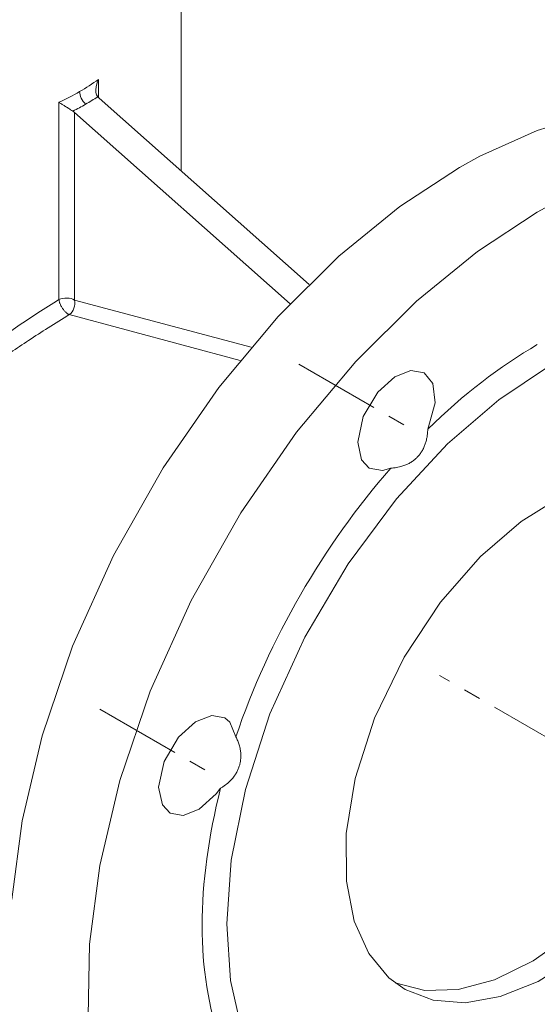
# Model space of a CAD drawing. Header units: millimetres. Extents: x 0 to 594, y 0 to 420.
# Tile 18 of 29: x 503 to 548, y 138 to 223. Entities that reach past the tile are written whole.
import ezdxf

# ---------------------------------------------------------------- set-up
doc = ezdxf.new("R2010")
doc.units = ezdxf.units.MM
doc.linetypes.add('K5LT_AXLED', pattern=[12, 7.5, -1.5, 1.5, -1.5])
doc.linetypes.add('K5LT_THIN', pattern=[0])
doc.layers.add('Системный слой (1)', color=7, linetype='Continuous', true_color=0x6c6c6c)

# ---------------------------------------------------------------- blocks, each defined once
blk = doc.blocks.new('U186')
at = {"layer": 'Системный слой (1)', "color": 7, "linetype": 'K5LT_THIN', "lineweight": 18, "true_color": 0xffffff}
for p, q in [((556.439, 183.906), (553.393, 183.373)), ((559.2, 183.69), (556.439, 183.906)), ((553.393, 183.373), (550.114, 182.053)), ((561.623, 182.751), (559.2, 183.69)), ((562.042, 182.493), (561.623, 182.751)), ((563.996, 180.721), (562.042, 182.493)), ((550.114, 182.053), (546.671, 179.899)), ((565.491, 178.262), (563.996, 180.721)), ((546.671, 179.899), (543.151, 176.864)), ((566.456, 175.122), (565.491, 178.262)), ((543.151, 176.864), (539.696, 172.925)), ((566.801, 171.306), (566.456, 175.122)), ((539.696, 172.925), (536.535, 168.164)), ((566.717, 169.263), (566.801, 171.306)), ((565.938, 164.507), (566.717, 169.263)), ((536.535, 168.164), (533.988, 162.907)), ((564.259, 159.293), (565.938, 164.507)), ((533.988, 162.907), (532.309, 157.694)), ((561.712, 154.037), (564.259, 159.293)), ((532.309, 157.694), (531.53, 152.938)), ((558.551, 149.275), (561.712, 154.037)), ((531.53, 152.938), (531.544, 148.807)), ((555.096, 145.336), (558.551, 149.275)), ((531.544, 148.807), (532.227, 145.345)), ((532.227, 145.345), (533.48, 142.562)), ((551.576, 142.301), (555.096, 145.336)), ((533.48, 142.562), (535.224, 140.463)), ((548.132, 140.148), (551.576, 142.301)), ((535.224, 140.463), (536.623, 139.45)), ((544.854, 138.827), (548.132, 140.148)), ((536.623, 139.45), (539.047, 138.511)), ((541.808, 138.294), (544.854, 138.827)), ((539.047, 138.511), (541.808, 138.294))]:
    blk.add_line(p, q, dxfattribs=at)
blk = doc.blocks.new('U194')
at = {"layer": 'Системный слой (1)', "color": 7, "linetype": 'K5LT_THIN', "lineweight": 18, "true_color": 0xffffff}
for p, q in [((509.981, 217.806), (510.106, 218.103)), ((509.868, 217.184), (509.898, 217.496)), ((509.885, 216.973), (509.868, 217.184)), ((509.898, 217.496), (509.981, 217.806)), ((509.939, 216.776), (509.885, 216.973)), ((510.037, 216.606), (509.939, 216.776))]:
    blk.add_line(p, q, dxfattribs=at)
blk = doc.blocks.new('U200')
at = {"layer": 'Системный слой (1)', "color": 7, "linetype": 'K5LT_THIN', "lineweight": 18, "true_color": 0xffffff}
for p, q in [((549.814, 207.585), (548.063, 206.62)), ((548.063, 206.62), (542.887, 203.233)), ((542.887, 203.233), (537.624, 198.945)), ((537.624, 198.945), (532.362, 193.732)), ((532.362, 193.732), (527.228, 187.603)), ((527.228, 187.603), (522.404, 180.645)), ((522.404, 180.645), (518.115, 173.073)), ((518.115, 173.073), (514.583, 165.235)), ((514.583, 165.235), (511.942, 157.503)), ((511.942, 157.503), (510.208, 150.155)), ((510.208, 150.155), (509.327, 143.349)), ((509.327, 143.349), (509.216, 137.156))]:
    blk.add_line(p, q, dxfattribs=at)
blk = doc.blocks.new('U201')
at = {"layer": 'Системный слой (1)', "color": 7, "linetype": 'K5LT_THIN', "lineweight": 18, "true_color": 0xffffff}
for p, q in [((559.921, 197.078), (556.061, 196.346)), ((563.5, 197.052), (559.921, 197.078)), ((566.756, 196.293), (563.5, 197.052)), ((556.061, 196.346), (551.961, 194.823)), ((569.651, 194.822), (566.756, 196.293)), ((551.961, 194.823), (549.123, 193.352)), ((572.143, 192.657), (569.651, 194.822)), ((549.123, 193.352), (544.743, 190.423)), ((574.185, 189.807), (572.143, 192.657)), ((544.743, 190.423), (540.291, 186.597)), ((575.728, 186.281), (574.185, 189.807)), ((540.291, 186.597), (535.881, 181.852)), ((576.708, 182.085), (575.728, 186.281)), ((535.881, 181.852), (531.687, 176.228)), ((577.054, 177.226), (576.708, 182.085)), ((576.656, 171.573), (577.054, 177.092)), ((577.054, 177.092), (577.054, 177.226)), ((531.687, 176.228), (527.949, 169.908)), ((575.435, 165.471), (576.656, 171.573)), ((527.949, 169.908), (524.935, 163.262)), ((573.312, 158.938), (575.435, 165.471)), ((524.935, 163.262), (522.812, 156.73)), ((570.297, 152.292), (573.312, 158.938)), ((522.812, 156.73), (521.59, 150.627)), ((566.56, 145.973), (570.297, 152.292)), ((521.59, 150.627), (521.193, 145.109)), ((562.365, 140.349), (566.56, 145.973)), ((521.193, 145.109), (521.521, 140.233)), ((521.521, 140.233), (522.486, 136.019)), ((557.956, 135.603), (562.365, 140.349)), ((522.486, 136.019), (524.015, 132.476)), ((553.504, 131.777), (557.956, 135.603)), ((524.015, 132.476), (526.046, 129.609)), ((549.123, 128.849), (553.504, 131.777)), ((526.046, 129.609), (528.526, 127.425)), ((546.177, 127.328), (549.123, 128.849)), ((528.526, 127.425), (531.411, 125.937)), ((542.083, 125.825), (546.177, 127.328)), ((531.411, 125.937), (534.659, 125.159)), ((534.659, 125.159), (538.229, 125.113)), ((538.229, 125.113), (542.083, 125.825))]:
    blk.add_line(p, q, dxfattribs=at)
blk = doc.blocks.new('U202')
at = {"layer": 'Системный слой (1)', "color": 7, "linetype": 'K5LT_THIN', "lineweight": 18, "true_color": 0xffffff}
for p, q in [((552.795, 215.118), (548.054, 213.699)), ((548.054, 213.699), (543.096, 211.464)), ((543.096, 211.464), (541.345, 210.498)), ((541.345, 210.498), (536.17, 207.111)), ((536.17, 207.111), (530.906, 202.824)), ((530.906, 202.824), (525.644, 197.611)), ((525.644, 197.611), (520.511, 191.482)), ((520.511, 191.482), (515.686, 184.523)), ((515.686, 184.523), (511.398, 176.951)), ((511.398, 176.951), (507.866, 169.113)), ((507.866, 169.113), (505.224, 161.381)), ((505.224, 161.381), (503.491, 154.034)), ((503.491, 154.034), (502.609, 147.227))]:
    blk.add_line(p, q, dxfattribs=at)
blk = doc.blocks.new('U203')
at = {"layer": 'Системный слой (1)', "color": 7, "linetype": 'K5LT_THIN', "lineweight": 18, "true_color": 0xffffff}
for p, q in [((457.252, 164.649), (451.061, 161.946)), ((451.061, 161.946), (446.071, 159.083)), ((439.452, 153.742), (436.41, 150.146)), ((436.41, 150.146), (434.21, 146.431)), ((434.21, 146.431), (432.833, 142.64)), ((432.833, 142.64), (432.268, 138.813)), ((432.268, 138.813), (432.252, 138.034)), ((432.252, 138.034), (432.651, 134.214)), ((432.651, 134.214), (433.848, 130.44)), ((433.848, 130.44), (435.841, 126.75)), ((435.841, 126.75), (438.635, 123.186)), ((438.635, 123.186), (442.235, 119.791)), ((442.235, 119.791), (446.649, 116.614)), ((446.649, 116.614), (451.886, 113.715)), ((451.886, 113.715), (457.948, 111.162)), ((520.443, 112.714), (521.908, 113.377)), ((513.794, 110.222), (520.443, 112.714)), ((457.948, 111.162), (464.822, 109.041)), ((506.275, 108.24), (513.794, 110.222)), ((464.822, 109.041), (472.458, 107.45)), ((498.036, 106.896), (506.275, 108.24)), ((472.458, 107.45), (480.729, 106.504)), ((480.729, 106.504), (489.382, 106.304)), ((489.382, 106.304), (498.036, 106.896))]:
    blk.add_line(p, q, dxfattribs=at)
blk = doc.blocks.new('U247')
at = {"layer": 'Системный слой (1)', "color": 7, "linetype": 'K5LT_THIN', "lineweight": 18, "true_color": 0xffffff}
for p, q in [((562.228, 181.741), (560.708, 183.207)), ((563.723, 179.282), (562.228, 181.741)), ((564.688, 176.142), (563.723, 179.282)), ((565.033, 172.327), (564.688, 176.142)), ((564.581, 167.477), (565.031, 171.996)), ((565.031, 171.996), (565.033, 172.327)), ((563.266, 162.411), (564.581, 167.477)), ((561.043, 157.106), (563.266, 162.411)), ((558.085, 152.092), (561.043, 157.106)), ((554.713, 147.808), (558.085, 152.092)), ((551.198, 144.415), (554.713, 147.808)), ((547.711, 141.918), (551.198, 144.415)), ((544.359, 140.274), (547.711, 141.918)), ((535.771, 140.014), (538.334, 139.358)), ((541.214, 139.434), (544.359, 140.274)), ((538.334, 139.358), (541.214, 139.434))]:
    blk.add_line(p, q, dxfattribs=at)
blk = doc.blocks.new('U256')
at = {"layer": 'Системный слой (1)', "color": 7, "linetype": 'K5LT_THIN', "lineweight": 18, "true_color": 0xffffff}
for p, q in [((518.507, 162.583), (517.035, 161.25)), ((519.895, 163.12), (518.507, 162.583)), ((521.04, 162.914), (519.895, 163.12)), ((521.462, 162.563), (521.04, 162.914)), ((521.987, 161.29), (521.462, 162.563)), ((517.035, 161.25), (515.789, 159.143)), ((515.789, 159.143), (515.307, 156.928)), ((515.307, 156.928), (515.625, 155.397)), ((520.295, 156.351), (520.664, 156.839)), ((518.823, 155.018), (520.295, 156.351)), ((515.625, 155.397), (516.29, 154.687)), ((517.435, 154.481), (518.823, 155.018)), ((516.29, 154.687), (517.435, 154.481))]:
    blk.add_line(p, q, dxfattribs=at)
blk = doc.blocks.new('U259')
at = {"layer": 'Системный слой (1)', "color": 7, "linetype": 'K5LT_THIN', "lineweight": 18, "true_color": 0xffffff}
for p, q in [((535.728, 192.411), (534.256, 191.078)), ((537.116, 192.947), (535.728, 192.411)), ((538.261, 192.741), (537.116, 192.947)), ((539.025, 191.819), (538.261, 192.741)), ((539.227, 190.157), (539.025, 191.819)), ((534.256, 191.078), (533.01, 188.97)), ((538.585, 187.877), (539.227, 190.157)), ((533.01, 188.97), (532.528, 186.755)), ((532.528, 186.755), (532.846, 185.224)), ((532.846, 185.224), (533.511, 184.514)), ((533.511, 184.514), (534.656, 184.309)), ((534.656, 184.309), (535.391, 184.506))]:
    blk.add_line(p, q, dxfattribs=at)

msp = doc.modelspace()

# ---------------------------------------------------------------- linework, layer by layer
at = {"layer": 'Системный слой (1)', "color": 7, "linetype": 'K5LT_THIN', "lineweight": 18, "true_color": 0xffffff}
for p, q in [((517.2516, 210.1883), (517.2516, 241.7293)), ((510.1065, 216.5277), (510.1065, 218.1033)), ((528.314, 200.3787), (510.1612, 216.4758)), ((506.685, 199.0704), (506.685, 216.1279)), ((508.0399, 199.0388), (508.0399, 215.251)), ((526.683, 198.7192), (508.0399, 215.251)), ((508.0399, 199.0388), (523.2978, 194.9505)), ((507.5771, 197.7755), (522.3545, 193.8159))]:
    msp.add_line(p, q, dxfattribs=at)
at = {"layer": 'Системный слой (1)', "color": 30, "linetype": 'K5LT_AXLED', "lineweight": 18, "true_color": 0xff8000}
for p, q in [((527.4363, 193.5062), (537.6179, 187.6278)), ((550.8555, 160.1003), (539.6132, 166.591)), ((510.2156, 163.6789), (520.3972, 157.8006))]:
    msp.add_line(p, q, dxfattribs=at)
at = {"layer": 'Системный слой (1)', "color": 7, "linetype": 'K5LT_THIN', "lineweight": 18, "true_color": 0xffffff}
for centre, major_axis, ratio, start_param, end_param in [((487.2516, 236.0833), (-29.2279, 9.6576), 0.7002212, -3.6996206, -3.6188878), ((487.2516, 236.0833), (-29.2279, 9.6576), 0.7002212, -3.7803535, -3.6996206), ((509.1719, 216.6454), (-0.5, 0.866), 0.5773503, 0.7853982, 2.0943951), ((487.0686, 235.4003), (-30.2712, 9.5747), 0.6979017, -3.7097314, -3.6607048), ((510.8683, 216.884), (-0.9765, 0.3089), 0.6979017, 0.8063016, 1.0026575), ((487.0686, 235.4003), (-30.2712, 9.5747), 0.6979017, -3.758758, -3.7097314), ((507.3327, 214.8428), (-0.9765, 0.3089), 0.6979017, 4.1442502, 4.3406062), ((507.3327, 198.6306), (-1, 0), 0.5773503, 3.9269908, 5.4170543), ((507.3327, 198.6306), (-0.2588, -0.9659), 0.7071068, 0.7033119, 2.186276), ((548.0628, 161.7126), (-20.5, -35.507), 0.5773503, 3.9269908, 4.2600412), ((548.0628, 161.7126), (-20.5, -35.507), 0.5773503, 4.3793386, 5.0454394), ((548.0628, 161.7126), (-20.5, -35.507), 0.5773503, 5.1647367, 5.8308375)]:
    msp.add_ellipse(centre, major_axis=major_axis, ratio=ratio, start_param=start_param, end_param=end_param, dxfattribs=at)
for points, knots in [([(507.8883, 215.3655), (507.8254, 215.406), (507.7066, 215.4821), (507.544, 215.5856), (507.4232, 215.6624), (507.3094, 215.7345), (507.2214, 215.7902), (507.0803, 215.8795), (506.8981, 215.9946), (506.755, 216.0843), (506.685, 216.1279)], [0, 0, 0, 0, 1.5581624, 2.8492237, 3.8545169, 4.5074706, 5.7042671, 6.1458569, 8.3306566, 11, 11, 11, 11]), ([(506.685, 199.0704), (506.0915, 198.7051), (504.9178, 197.9631), (503.168, 196.8055), (501.4422, 195.6213), (499.6945, 194.3821), (497.866, 193.0439), (495.9822, 191.6217), (494.0419, 190.1104), (492.0557, 188.5118), (490.0399, 186.8314), (488.0375, 185.0953), (486.1124, 183.3499), (484.3418, 181.6602), (482.7767, 180.0762), (481.4332, 178.6229), (480.2937, 177.293), (479.3423, 176.0812), (478.5541, 174.9711), (477.89, 173.9211), (477.3752, 172.9831), (477.0256, 172.2346), (476.8624, 171.8363), (476.8064, 171.6918)], [0, 0, 0, 0, 1.2443481, 2.4004811, 3.4685685, 4.6205231, 5.8119424, 7.063788, 8.3822103, 9.7746737, 11.239598, 12.7712928, 14.3167676, 15.8146077, 17.2007646, 18.454852, 19.5818277, 20.6047874, 21.5028227, 22.3128397, 23.1217171, 23.6841038, 24, 24, 24, 24]), ([(507.5771, 197.7755), (507.5396, 197.7899), (507.4829, 197.8182), (507.404, 197.8696), (507.3403, 197.9175), (507.2669, 197.9808), (507.187, 198.0602), (507.1032, 198.156), (507.026, 198.2571), (506.9534, 198.3652), (506.8879, 198.476), (506.8277, 198.5942), (506.7793, 198.7065), (506.7369, 198.8249), (506.7036, 198.9462), (506.6894, 199.0308), (506.685, 199.0704)], [0, 0, 0, 0, 1.73195, 2.5231462, 3.4151452, 4.4605636, 5.6632923, 6.8696627, 8.1963142, 9.2820004, 10.5179113, 11.7889013, 13.0248875, 14.0560417, 15.5589983, 17, 17, 17, 17]), ([(507.5771, 197.7755), (506.9781, 197.4111), (505.8216, 196.6916), (504.1115, 195.5879), (502.4649, 194.4937), (500.7772, 193.3425), (498.9938, 192.094), (497.1315, 190.756), (495.2139, 189.3414), (493.2407, 187.8448), (491.22, 186.2652), (489.1771, 184.6127), (487.1655, 182.9191), (485.2638, 181.2402), (483.5456, 179.6348), (482.0521, 178.1431), (480.7844, 176.7733), (479.7336, 175.5277), (478.8744, 174.3923), (478.1786, 173.3486), (477.5929, 172.3252), (477.0958, 171.2615), (476.8354, 170.5022), (476.7278, 170.1032)], [0, 0, 0, 0, 1.206328, 2.2677365, 3.2436762, 4.2831032, 5.4061036, 6.5735245, 7.8030834, 9.1008998, 10.4740353, 11.9253256, 13.4279982, 14.9255187, 16.3477284, 17.6497895, 18.8222335, 19.8803792, 20.8020539, 21.6259011, 22.3833648, 23.1747311, 24, 24, 24, 24]), ([(538.5847, 187.8773), (538.5819, 187.7277), (538.5654, 187.472), (538.5271, 187.2197), (538.5068, 187.1146)], [0, 0, 0, 0, 2.9039396, 5, 5, 5, 5]), ([(538.5068, 187.1146), (538.4841, 186.9969), (538.4302, 186.7724), (538.317, 186.4413), (538.195, 186.1765), (538.0577, 185.9359), (537.9061, 185.7126), (537.7135, 185.4854), (537.4908, 185.2729), (537.2498, 185.0862), (536.9783, 184.9198), (536.6785, 184.7764), (536.3959, 184.6753), (536.0402, 184.5807), (535.7183, 184.5283), (535.4688, 184.5099), (535.3913, 184.5062)], [0, 0, 0, 0, 1.3571984, 2.6147644, 3.984697, 4.6964706, 5.8030472, 7.0955924, 8.1410635, 9.375576, 10.6377882, 11.8420044, 13.2368605, 14.1189576, 16.1060203, 17, 17, 17, 17]), ([(521.9873, 161.2897), (522.0467, 161.1742), (522.1514, 160.9475), (522.2349, 160.7129), (522.2698, 160.5978)], [0, 0, 0, 0, 2.5892621, 5, 5, 5, 5]), ([(522.2698, 160.5978), (522.3105, 160.4634), (522.3709, 160.2139), (522.416, 159.8527), (522.4214, 159.5503), (522.4, 159.2703), (522.3563, 159.0084), (522.28, 158.7249), (522.1695, 158.4377), (522.0204, 158.1492), (521.8287, 157.8585), (521.587, 157.5671), (521.2656, 157.2576), (520.9502, 157.0181), (520.7328, 156.8797), (520.6645, 156.8386)], [0, 0, 0, 0, 1.5315963, 2.7946785, 3.9773846, 4.8429834, 5.868099, 6.8790144, 8.0474496, 9.217104, 10.3994742, 11.8054002, 13.2783915, 15.1586074, 16, 16, 16, 16])]:
    msp.add_open_spline(points, degree=3, knots=knots, dxfattribs=at)

# ---------------------------------------------------------------- block references
at = {"layer": 'Системный слой (1)'}
for name in ['U194', 'U202', 'U200', 'U201', 'U259', 'U186', 'U247', 'U203', 'U256']:
    msp.add_blockref(name, (0, 0), dxfattribs=at)

doc.saveas('drawing.dxf')
